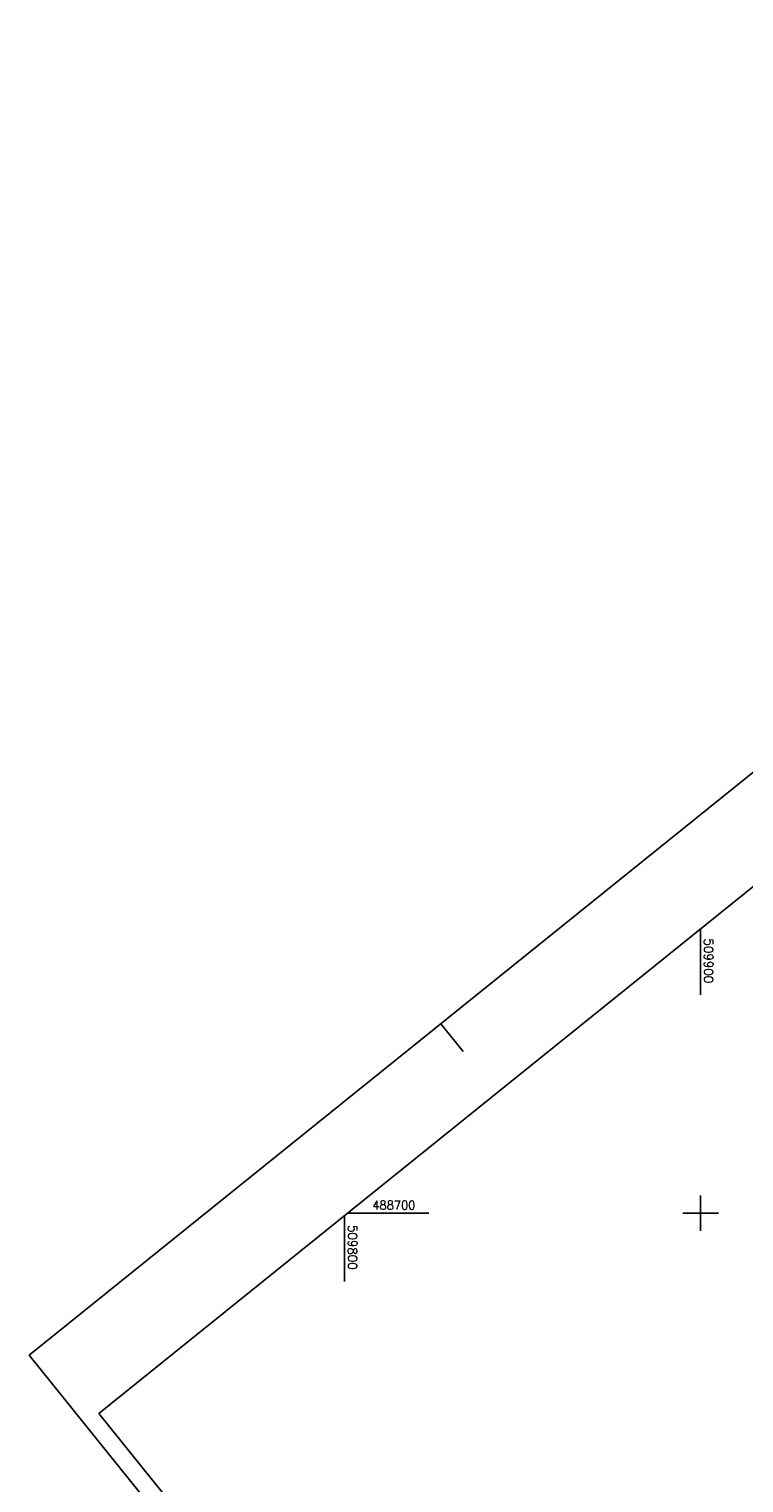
# Model space of a CAD drawing. Extents: x 509711 to 510770, y 487920 to 489033.
# Tile 8 of 11: x 509711 to 509912, y 488624 to 489033. Entities that reach past the tile are written whole.
import ezdxf

# ---------------------------------------------------------------- set-up
doc = ezdxf.new("R2010")
doc.units = 0
doc.header["$LTSCALE"] = 10
doc.header["$MEASUREMENT"] = 0
doc.linetypes.add('LT00', pattern=[0])
doc.layers.add('RAHMEN', color=250, linetype='Continuous')
doc.layers.add('V_RASTER', color=250, linetype='LT00')
doc.styles.get("Standard").update_dxf_attribs({"font": 'romans.shx', "width": 0.8})

msp = doc.modelspace()

# ---------------------------------------------------------------- linework, layer by layer
at = {"layer": 'RAHMEN'}
msp.add_line((509827.06, 488753.21), (509833.33, 488745.42), dxfattribs=at)
for points in [[(509711.38, 488660.09), (510307.09, 487920.06), (510769.8, 488292.53), (510174.09, 489032.56), (509711.38, 488660.09)], [(509730.95, 488643.75), (510194.98, 488067.31), (510649.9, 488433.51), (510185.88, 489009.95), (509730.95, 488643.75)]]:
    msp.add_lwpolyline(points, dxfattribs=at)
at = {"layer": 'V_RASTER'}
for p, q in [((509900, 488761.33), (509900, 488779.83)), ((509900, 488695), (509900, 488705)), ((509800, 488699.33), (509800, 488680.83)), ((509800.83, 488700), (509823.68, 488700)), ((509895, 488700), (509905, 488700))]:
    msp.add_line(p, q, dxfattribs=at)

# ---------------------------------------------------------------- texts
for s, rotation, width, p in [(' 509900', 269.9997, 0.979, (509901, 488778.83)), (' 488700', 359.9997, 0.941, (509806.18, 488701)), (' 509800', 269.9997, 0.976, (509801, 488698.33))]:
    msp.add_text(s, height=2.5, rotation=rotation, dxfattribs=dict(at, width=width)).set_placement(p)

doc.saveas('drawing.dxf')
